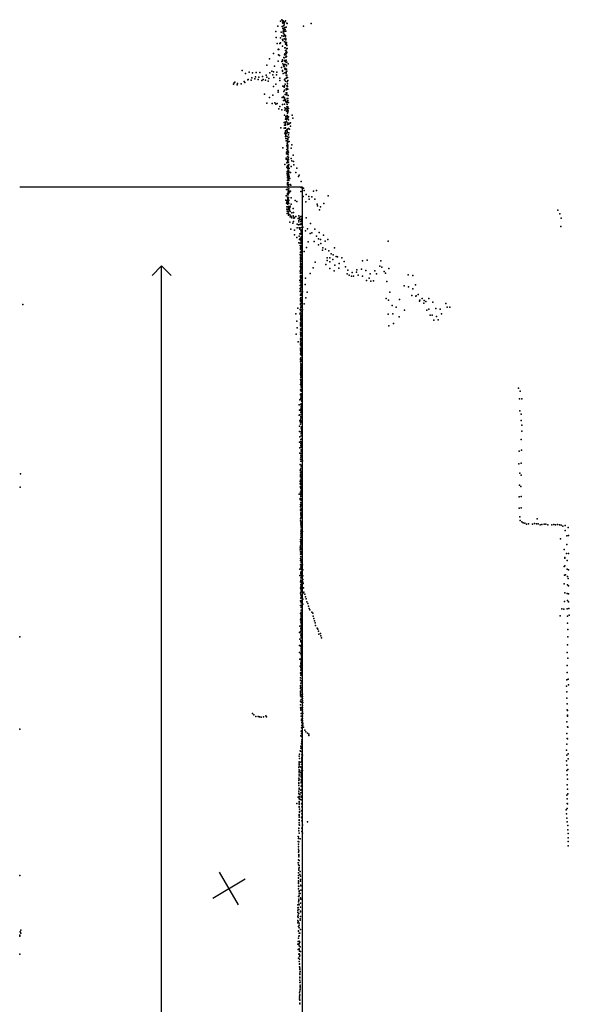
# Model space of a CAD drawing. Header units: millimetres. Extents: x 10845 to 34254, y -43579 to -11665.
# Tile 24 of 28: x 26740 to 32568, y -33070 to -22632. Entities that reach past the tile are written whole.
import ezdxf

# ---------------------------------------------------------------- set-up
doc = ezdxf.new("R2010")
doc.units = ezdxf.units.MM
for name, color, linetype in [('P', 9, 'Continuous'), ('PANOS', 10, 'Continuous'), ('STRUCTS', 4, 'Continuous')]:
    doc.layers.add(name, color=color, linetype=linetype)

msp = doc.modelspace()

# ---------------------------------------------------------------- linework, layer by layer
at = {"layer": 'P'}
for p in [(29504, -22646), (29518, -22632), (29522, -22638), (29533, -22645), (29560, -22643), (29479, -22701), (29522, -22704), (29528, -22659), (29530, -22668), (29530, -22724), (29533, -22723), (29533, -22727), (29535, -22754), (29537, -22655), (29537, -22697), (29540, -22730), (29542, -22742), (29543, -22670), (29546, -22688), (29551, -22656), (29552, -22714), (29554, -22736), (29561, -22755), (29564, -22713), (29571, -22670), (29577, -22671), (29750, -22702), (29830, -22671), (29455, -22758), (29460, -22820), (29505, -22824), (29514, -22765), (29520, -22802), (29526, -22841), (29532, -22851), (29535, -22772), (29537, -22806), (29543, -22785), (29546, -22834), (29548, -22801), (29549, -22758), (29550, -22796), (29554, -22803), (29559, -22799), (29559, -22846), (29560, -22813), (29561, -22834), (29563, -22844), (29470, -22884), (29482, -22948), (29483, -22943), (29487, -22947), (29497, -22884), (29507, -22877), (29528, -22912), (29548, -22867), (29553, -22929), (29554, -22932), (29558, -22870), (29558, -22893), (29560, -22960), (29561, -22881), (29562, -22960), (29569, -22891), (29570, -22874), (29572, -22907), (29572, -22937), (29573, -22905), (29574, -22940), (29575, -22936), (29388, -23048), (29430, -22992), (29486, -23005), (29494, -23012), (29527, -23058), (29541, -23034), (29544, -23036), (29547, -23064), (29549, -23003), (29551, -22994), (29554, -23064), (29561, -22985), (29561, -23029), (29562, -23003), (29562, -23063), (29563, -23066), (29564, -23022), (29565, -23060), (29568, -23023), (29569, -22970), (29570, -22986), (29572, -22979), (29098, -23169), (29361, -23114), (29442, -23124), (29482, -23071), (29517, -23138), (29519, -23076), (29527, -23070), (29528, -23170), (29531, -23100), (29537, -23120), (29540, -23115), (29545, -23132), (29546, -23129), (29548, -23107), (29550, -23152), (29554, -23075), (29555, -23160), (29560, -23148), (29561, -23107), (29566, -23082), (29568, -23122), (29568, -23155), (29574, -23084), (29586, -23099), (29135, -23203), (29158, -23271), (29164, -23266), (29174, -23190), (29196, -23273), (29202, -23247), (29210, -23195), (29234, -23258), (29240, -23239), (29249, -23191), (29270, -23265), (29277, -23240), (29287, -23191), (29308, -23277), (29315, -23235), (29320, -23265), (29345, -23274), (29353, -23221), (29360, -23240), (29383, -23257), (29392, -23197), (29415, -23179), (29424, -23218), (29431, -23184), (29435, -23246), (29462, -23215), (29468, -23189), (29498, -23253), (29525, -23178), (29533, -23203), (29547, -23270), (29550, -23264), (29553, -23195), (29564, -23252), (29565, -23190), (29565, -23191), (29565, -23199), (29567, -23220), (29569, -23179), (29571, -23219), (29572, -23177), (29572, -23244), (29573, -23240), (29579, -23246), (29583, -23275), (29008, -23316), (29014, -23303), (29021, -23295), (29046, -23321), (29051, -23308), (29089, -23311), (29120, -23287), (29126, -23299), (29374, -23285), (29430, -23340), (29455, -23314), (29500, -23278), (29530, -23335), (29545, -23347), (29547, -23378), (29549, -23333), (29554, -23315), (29557, -23284), (29566, -23366), (29568, -23376), (29569, -23369), (29569, -23372), (29573, -23334), (29573, -23360), (29576, -23290), (29576, -23332), (29577, -23334), (29578, -23311), (29579, -23342), (29583, -23370), (29336, -23422), (29390, -23458), (29423, -23433), (29482, -23383), (29482, -23402), (29523, -23457), (29537, -23446), (29537, -23456), (29542, -23394), (29547, -23461), (29550, -23474), (29554, -23424), (29557, -23483), (29565, -23407), (29570, -23427), (29571, -23407), (29572, -23423), (29576, -23468), (29585, -23467), (29588, -23437), (29361, -23518), (29416, -23519), (29444, -23515), (29455, -23526), (29471, -23522), (29488, -23578), (29498, -23553), (29518, -23587), (29526, -23532), (29537, -23489), (29549, -23528), (29552, -23565), (29555, -23489), (29557, -23497), (29563, -23578), (29566, -23498), (29567, -23506), (29571, -23557), (29574, -23512), (29575, -23530), (29575, -23575), (29576, -23530), (29577, -23499), (29577, -23531), (29578, -23584), (29579, -23582), (29580, -23562), (29582, -23557), (29585, -23488), (29589, -23510), (29591, -23572), (29549, -23645), (29553, -23591), (29559, -23686), (29562, -23659), (29563, -23676), (29567, -23678), (29569, -23601), (29569, -23691), (29571, -23685), (29576, -23592), (29576, -23647), (29576, -23652), (29577, -23593), (29577, -23654), (29578, -23623), (29579, -23620), (29580, -23670), (29583, -23611), (29583, -23658), (29584, -23676), (29588, -23597), (29590, -23662), (29590, -23694), (29630, -23645), (29636, -23677), (29510, -23777), (29544, -23782), (29546, -23723), (29548, -23751), (29554, -23777), (29555, -23717), (29555, -23748), (29555, -23778), (29559, -23733), (29560, -23751), (29560, -23777), (29560, -23781), (29561, -23720), (29569, -23713), (29574, -23799), (29578, -23742), (29580, -23791), (29582, -23727), (29590, -23785), (29593, -23741), (29600, -23793), (29603, -23729), (29610, -23725), (29613, -23760), (29551, -23835), (29557, -23823), (29558, -23809), (29558, -23849), (29559, -23870), (29560, -23810), (29560, -23837), (29563, -23865), (29563, -23892), (29570, -23839), (29575, -23813), (29576, -23870), (29578, -23893), (29579, -23829), (29583, -23891), (29583, -23901), (29589, -23853), (29593, -23832), (29594, -23877), (29530, -23991), (29567, -23917), (29571, -23915), (29573, -23913), (29573, -23964), (29575, -23941), (29575, -23961), (29577, -23979), (29578, -23966), (29581, -23953), (29582, -23932), (29582, -23974), (29584, -23992), (29584, -23994), (29585, -23962), (29588, -23922), (29599, -23925), (29620, -23995), (29627, -23957), (29566, -24100), (29566, -24110), (29569, -24035), (29570, -24055), (29571, -24054), (29572, -24009), (29579, -24027), (29580, -24086), (29581, -24109), (29582, -24020), (29583, -24014), (29583, -24024), (29584, -24046), (29584, -24054), (29586, -24065), (29588, -24107), (29589, -24036), (29590, -24090), (29620, -24102), (29641, -24068), (29550, -24168), (29573, -24194), (29574, -24148), (29578, -24132), (29579, -24205), (29580, -24116), (29580, -24183), (29582, -24209), (29583, -24147), (29583, -24188), (29584, -24197), (29586, -24176), (29589, -24117), (29591, -24113), (29591, -24178), (29592, -24142), (29592, -24196), (29593, -24168), (29596, -24210), (29617, -24190), (29626, -24128), (29645, -24134), (29648, -24171), (29678, -24207), (29575, -24267), (29576, -24242), (29576, -24258), (29579, -24305), (29580, -24240), (29580, -24282), (29580, -24308), (29581, -24289), (29586, -24226), (29587, -24301), (29591, -24258), (29592, -24231), (29592, -24271), (29593, -24280), (29594, -24241), (29594, -24282), (29595, -24248), (29595, -24307), (29596, -24294), (29606, -24317), (29610, -24253), (29668, -24251), (29697, -24296), (29704, -24280), (29578, -24335), (29580, -24371), (29580, -24382), (29581, -24336), (29581, -24360), (29585, -24382), (29585, -24408), (29588, -24332), (29588, -24363), (29590, -24323), (29590, -24395), (29592, -24329), (29592, -24382), (29593, -24336), (29608, -24379), (29616, -24386), (29725, -24348), (29725, -24411), (29751, -24418), (29565, -24498), (29569, -24433), (29579, -24476), (29579, -24487), (29581, -24512), (29583, -24430), (29583, -24434), (29583, -24524), (29585, -24525), (29587, -24458), (29588, -24487), (29589, -24518), (29591, -24522), (29592, -24456), (29593, -24448), (29594, -24426), (29595, -24470), (29603, -24456), (29611, -24450), (29620, -24520), (29721, -24455), (29747, -24505), (29755, -24444), (29777, -24486), (29806, -24506), (29838, -24511), (29854, -24449), (29886, -24443), (30011, -24499), (29562, -24544), (29568, -24577), (29572, -24550), (29574, -24568), (29574, -24615), (29579, -24588), (29580, -24616), (29581, -24570), (29584, -24535), (29586, -24540), (29586, -24560), (29587, -24619), (29589, -24573), (29592, -24540), (29592, -24611), (29592, -24632), (29594, -24580), (29595, -24549), (29595, -24625), (29604, -24623), (29609, -24609), (29620, -24586), (29640, -24633), (29661, -24550), (29678, -24559), (29774, -24563), (29810, -24536), (29868, -24533), (29893, -24589), (29898, -24607), (29929, -24616), (29966, -24579), (29573, -24640), (29575, -24663), (29577, -24686), (29584, -24643), (29586, -24667), (29586, -24668), (29589, -24706), (29592, -24688), (29594, -24640), (29600, -24642), (29600, -24655), (29606, -24701), (29608, -24721), (29609, -24666), (29614, -24714), (29621, -24724), (29624, -24733), (29625, -24681), (29640, -24710), (29643, -24677), (29643, -24718), (29647, -24735), (29653, -24733), (29669, -24717), (29699, -24713), (29706, -24729), (29721, -24719), (29729, -24718), (29731, -24739), (29778, -24733), (29919, -24647), (32446, -24653), (32467, -24689), (32483, -24736), (29604, -24780), (29638, -24790), (29643, -24773), (29681, -24838), (29684, -24798), (29692, -24740), (29697, -24807), (29699, -24760), (29700, -24776), (29703, -24839), (29709, -24804), (29710, -24746), (29715, -24839), (29720, -24802), (29722, -24751), (29722, -24771), (29725, -24791), (29728, -24765), (29730, -24836), (29744, -24832), (29823, -24794), (32478, -24823), (29615, -24852), (29654, -24864), (29654, -24913), (29679, -24941), (29704, -24927), (29710, -24901), (29712, -24853), (29722, -24864), (29723, -24873), (29723, -24937), (29724, -24909), (29725, -24891), (29725, -24905), (29725, -24941), (29726, -24943), (29727, -24910), (29728, -24885), (29728, -24934), (29732, -24859), (29770, -24872), (29792, -24850), (29819, -24900), (29838, -24892), (29869, -24854), (29886, -24927), (29915, -24889), (29963, -24915), (29700, -24998), (29707, -24962), (29713, -24951), (29714, -25001), (29715, -25025), (29716, -25051), (29719, -25000), (29720, -25033), (29721, -25038), (29722, -24969), (29723, -25006), (29725, -24990), (29725, -25039), (29726, -24959), (29726, -24982), (29727, -25008), (29727, -25029), (29728, -24957), (29729, -25052), (29781, -25048), (29799, -24988), (29861, -24985), (29908, -25018), (29909, -24955), (29931, -24962), (29932, -25004), (29955, -25052), (29979, -24981), (30008, -24964), (30077, -25052), (30646, -24981), (29715, -25121), (29717, -25149), (29718, -25101), (29719, -25064), (29719, -25097), (29719, -25128), (29719, -25150), (29720, -25125), (29723, -25088), (29723, -25137), (29726, -25100), (29726, -25156), (29728, -25076), (29728, -25136), (29734, -25057), (29736, -25111), (29755, -25088), (29951, -25074), (29984, -25065), (30019, -25081), (30030, -25156), (30043, -25115), (30063, -25126), (30097, -25141), (30110, -25146), (30157, -25156), (29714, -25248), (29716, -25192), (29717, -25224), (29718, -25199), (29718, -25257), (29719, -25161), (29719, -25181), (29719, -25186), (29720, -25171), (29720, -25241), (29721, -25217), (29722, -25194), (29722, -25252), (29727, -25224), (29730, -25174), (29873, -25203), (29986, -25226), (30000, -25157), (30000, -25184), (30027, -25199), (30062, -25173), (30080, -25235), (30129, -25218), (30180, -25194), (30195, -25251), (30374, -25187), (30423, -25182), (30560, -25244), (30571, -25187), (30580, -25255), (29715, -25298), (29716, -25353), (29717, -25321), (29717, -25349), (29718, -25309), (29719, -25289), (29719, -25364), (29720, -25273), (29721, -25286), (29722, -25353), (29725, -25348), (29726, -25262), (29729, -25308), (29730, -25358), (29735, -25327), (29821, -25321), (29853, -25264), (30030, -25271), (30075, -25293), (30125, -25266), (30213, -25328), (30220, -25286), (30233, -25342), (30259, -25351), (30265, -25313), (30279, -25351), (30313, -25307), (30315, -25283), (30330, -25340), (30366, -25276), (30375, -25350), (30411, -25292), (30455, -25327), (30507, -25294), (30524, -25325), (30603, -25302), (30620, -25320), (30654, -25268), (30859, -25337), (30907, -25344), (29711, -25397), (29714, -25450), (29716, -25385), (29716, -25449), (29717, -25418), (29720, -25421), (29720, -25444), (29721, -25398), (29723, -25375), (29723, -25438), (29724, -25466), (29726, -25408), (29729, -25446), (29730, -25460), (29732, -25417), (29766, -25439), (29769, -25371), (30417, -25396), (30447, -25372), (30464, -25403), (30491, -25399), (30634, -25409), (30816, -25455), (30863, -25465), (30937, -25442), (29713, -25515), (29715, -25483), (29718, -25478), (29718, -25548), (29719, -25501), (29719, -25552), (29721, -25488), (29721, -25488), (29721, -25511), (29723, -25541), (29725, -25532), (29725, -25554), (29726, -25536), (29738, -25518), (29790, -25519), (30665, -25519), (30897, -25555), (30908, -25485), (30940, -25563), (30944, -25558), (30966, -25547), (26772, -25651), (29716, -25653), (29717, -25646), (29718, -25589), (29718, -25602), (29719, -25614), (29721, -25582), (29721, -25599), (29721, -25621), (29721, -25642), (29721, -25643), (29722, -25577), (29725, -25664), (29727, -25634), (29735, -25608), (29756, -25646), (29773, -25582), (30627, -25588), (30650, -25606), (30689, -25662), (30768, -25597), (30979, -25615), (30984, -25605), (31006, -25587), (31024, -25637), (31028, -25608), (31047, -25621), (31080, -25588), (31120, -25626), (31259, -25642), (31300, -25678), (29668, -25750), (29690, -25690), (29714, -25704), (29714, -25755), (29715, -25745), (29717, -25713), (29720, -25680), (29721, -25687), (29721, -25780), (29722, -25773), (29723, -25708), (29724, -25751), (29726, -25728), (29731, -25768), (29738, -25708), (30648, -25753), (30695, -25752), (30732, -25681), (30822, -25710), (31057, -25713), (31080, -25701), (31094, -25764), (31114, -25763), (31154, -25693), (31158, -25778), (31200, -25700), (31212, -25750), (31274, -25680), (29679, -25827), (29716, -25807), (29716, -25860), (29717, -25879), (29719, -25845), (29721, -25794), (29721, -25813), (29721, -25816), (29721, -25837), (29721, -25880), (29723, -25858), (29726, -25867), (29727, -25829), (29728, -25871), (29731, -25819), (29737, -25804), (30654, -25878), (30705, -25854), (30763, -25783), (31130, -25818), (31178, -25813), (29673, -25966), (29682, -25899), (29716, -25913), (29717, -25912), (29718, -25966), (29719, -25944), (29720, -25945), (29720, -25975), (29721, -25954), (29721, -25965), (29721, -25987), (29722, -25921), (29722, -25922), (29722, -25979), (29724, -25982), (29726, -25904), (29726, -25922), (29729, -25976), (29737, -25901), (29693, -26046), (29716, -26070), (29718, -26018), (29719, -26017), (29719, -26046), (29719, -26080), (29721, -26007), (29722, -26028), (29723, -26013), (29725, -26061), (29725, -26092), (29726, -26049), (29726, -26070), (29726, -26080), (29729, -26028), (29718, -26114), (29718, -26123), (29719, -26135), (29719, -26176), (29720, -26148), (29720, -26155), (29720, -26176), (29720, -26182), (29720, -26184), (29723, -26115), (29723, -26124), (29725, -26168), (29728, -26134), (29731, -26196), (29733, -26097), (29717, -26229), (29719, -26239), (29719, -26259), (29720, -26284), (29721, -26217), (29721, -26280), (29721, -26301), (29722, -26216), (29722, -26285), (29724, -26249), (29724, -26251), (29726, -26294), (29729, -26237), (29734, -26304), (29717, -26391), (29719, -26387), (29720, -26319), (29720, -26322), (29720, -26363), (29721, -26338), (29721, -26354), (29721, -26372), (29721, -26384), (29721, -26405), (29723, -26352), (29723, -26386), (29724, -26335), (29724, -26347), (29727, -26319), (29727, -26404), (29728, -26385), (29733, -26406), (29717, -26445), (29717, -26500), (29720, -26458), (29721, -26475), (29722, -26423), (29722, -26426), (29722, -26446), (29722, -26491), (29724, -26493), (29724, -26512), (29725, -26467), (29725, -26487), (29725, -26508), (29726, -26458), (29727, -26446), (29728, -26458), (29716, -26609), (29718, -26601), (29719, -26555), (29724, -26529), (29724, -26570), (29724, -26598), (29724, -26612), (29725, -26528), (29725, -26564), (29725, -26597), (29726, -26549), (29728, -26557), (29729, -26556), (29730, -26571), (29734, -26515), (32030, -26540), (32046, -26569), (29705, -26714), (29709, -26661), (29716, -26654), (29720, -26713), (29722, -26644), (29722, -26655), (29724, -26622), (29724, -26632), (29724, -26715), (29725, -26634), (29725, -26705), (29726, -26713), (29728, -26652), (29728, -26672), (29729, -26671), (29729, -26706), (29730, -26681), (29731, -26618), (29731, -26639), (32041, -26653), (32065, -26653), (29705, -26826), (29707, -26771), (29712, -26820), (29716, -26765), (29720, -26760), (29720, -26775), (29721, -26795), (29723, -26754), (29723, -26787), (29724, -26734), (29725, -26776), (29726, -26740), (29727, -26777), (29729, -26792), (29729, -26813), (29730, -26737), (29730, -26742), (32045, -26778), (32057, -26813), (29711, -26885), (29717, -26919), (29718, -26899), (29719, -26873), (29722, -26837), (29722, -26857), (29722, -26878), (29724, -26902), (29726, -26847), (29728, -26885), (29729, -26835), (29733, -26851), (32056, -26881), (32063, -26931), (29708, -26940), (29708, -26997), (29724, -26959), (29724, -26961), (29724, -27017), (29725, -27022), (29726, -27001), (29727, -26998), (29728, -26981), (29729, -26948), (32063, -26995), (29706, -27111), (29710, -27055), (29720, -27104), (29721, -27125), (29722, -27084), (29724, -27043), (29724, -27111), (29725, -27132), (29731, -27077), (29736, -27073), (32057, -27083), (29709, -27229), (29711, -27172), (29718, -27167), (29720, -27229), (29721, -27145), (29721, -27228), (29723, -27208), (29724, -27167), (29725, -27160), (29725, -27228), (29726, -27191), (29737, -27191), (32037, -27206), (32061, -27197), (29713, -27348), (29716, -27291), (29722, -27249), (29722, -27270), (29722, -27312), (29723, -27290), (29728, -27250), (29729, -27264), (29731, -27311), (29738, -27310), (32033, -27342), (32058, -27332), (26747, -27447), (29714, -27408), (29717, -27436), (29719, -27415), (29722, -27395), (29723, -27353), (29723, -27374), (29728, -27428), (29729, -27451), (29731, -27369), (29732, -27420), (29735, -27364), (32042, -27438), (29714, -27527), (29715, -27551), (29716, -27468), (29717, -27456), (29718, -27514), (29719, -27478), (29721, -27541), (29723, -27499), (29723, -27520), (29724, -27525), (29725, -27526), (29725, -27545), (29727, -27480), (29729, -27488), (29730, -27472), (29730, -27495), (32056, -27459), (26744, -27588), (29716, -27647), (29717, -27581), (29717, -27588), (29717, -27591), (29718, -27642), (29718, -27649), (29720, -27603), (29721, -27561), (29721, -27583), (29722, -27645), (29723, -27598), (29723, -27625), (29723, -27633), (29725, -27604), (29725, -27650), (29727, -27576), (32041, -27566), (32055, -27580), (29705, -27663), (29715, -27708), (29715, -27720), (29719, -27709), (29720, -27750), (29721, -27688), (29721, -27709), (29722, -27667), (29722, -27672), (29722, -27715), (29723, -27731), (29724, -27666), (29724, -27725), (29727, -27719), (32037, -27691), (32058, -27687), (29716, -27831), (29718, -27772), (29718, -27794), (29718, -27797), (29719, -27771), (29719, -27828), (29720, -27788), (29720, -27827), (29720, -27834), (29720, -27868), (29722, -27786), (29722, -27838), (29722, -27859), (29724, -27767), (29724, -27813), (29725, -27817), (29726, -27838), (29730, -27786), (32036, -27809), (32056, -27808), (29719, -27924), (29719, -27945), (29720, -27881), (29720, -27885), (29720, -27967), (29721, -27969), (29722, -27913), (29723, -27874), (29723, -27896), (29724, -27911), (29724, -27970), (29725, -27958), (29727, -27952), (29727, -27962), (29734, -27918), (32042, -27904), (32048, -27942), (32064, -27954), (32079, -27966), (32098, -27971), (32198, -27974), (32228, -27922), (29722, -27989), (29722, -28056), (29723, -27997), (29723, -28033), (29723, -28073), (29723, -28077), (29724, -28012), (29725, -28056), (29726, -28071), (29727, -27994), (29727, -28040), (29739, -28057), (32115, -27979), (32137, -27976), (32177, -27979), (32219, -27978), (32238, -27978), (32258, -27986), (32277, -27982), (32301, -27980), (32320, -27979), (32340, -27986), (32381, -27986), (32403, -27982), (32423, -27986), (32444, -27982), (32465, -27987), (32483, -27991), (32500, -28002), (32523, -28047), (32524, -27994), (32556, -28017), (29719, -28142), (29719, -28165), (29720, -28121), (29720, -28172), (29721, -28144), (29722, -28084), (29724, -28099), (29724, -28114), (29726, -28080), (29726, -28122), (29726, -28156), (29731, -28173), (32475, -28136), (32540, -28104), (32560, -28099), (29715, -28230), (29715, -28252), (29717, -28221), (29717, -28275), (29718, -28209), (29721, -28187), (29722, -28222), (29722, -28241), (29723, -28239), (29723, -28281), (29726, -28199), (29726, -28271), (29727, -28248), (32514, -28247), (32542, -28194), (29718, -28344), (29719, -28299), (29719, -28367), (29720, -28322), (29722, -28295), (29722, -28365), (29723, -28383), (29724, -28293), (29724, -28390), (29726, -28325), (29726, -28354), (29728, -28299), (29728, -28368), (29731, -28293), (32520, -28332), (32522, -28341), (32539, -28290), (32547, -28367), (32559, -28290), (29710, -28458), (29719, -28412), (29721, -28435), (29722, -28493), (29724, -28447), (29724, -28459), (29725, -28429), (29725, -28482), (29727, -28461), (29728, -28411), (29728, -28454), (29738, -28412), (29742, -28464), (32513, -28428), (32519, -28423), (32545, -28459), (32560, -28466), (29712, -28524), (29717, -28593), (29720, -28504), (29720, -28526), (29721, -28550), (29722, -28574), (29722, -28581), (29723, -28502), (29723, -28516), (29723, -28597), (29725, -28591), (29726, -28581), (29727, -28504), (29727, -28533), (29727, -28539), (29732, -28554), (29741, -28566), (29743, -28529), (29743, -28595), (32517, -28521), (32528, -28519), (32550, -28536), (32557, -28557), (29718, -28660), (29720, -28665), (29722, -28621), (29722, -28644), (29722, -28702), (29723, -28661), (29724, -28634), (29724, -28678), (29724, -28681), (29725, -28645), (29726, -28669), (29727, -28626), (29727, -28694), (29730, -28618), (29741, -28660), (29745, -28609), (29750, -28654), (29753, -28700), (32514, -28612), (32549, -28623), (32561, -28633), (29718, -28794), (29719, -28710), (29720, -28729), (29722, -28764), (29722, -28801), (29723, -28757), (29724, -28788), (29725, -28741), (29725, -28757), (29727, -28749), (29742, -28716), (29742, -28777), (29762, -28724), (29770, -28749), (29778, -28772), (29785, -28802), (32518, -28799), (32521, -28708), (32546, -28716), (32549, -28791), (32559, -28720), (32559, -28805), (29719, -28843), (29723, -28813), (29723, -28863), (29723, -28865), (29723, -28912), (29724, -28892), (29726, -28813), (29727, -28854), (29728, -28839), (29729, -28912), (29730, -28864), (29732, -28889), (29742, -28830), (29794, -28820), (29801, -28849), (29808, -28873), (29817, -28888), (29839, -28913), (32487, -28877), (32510, -28880), (32546, -28879), (32564, -28875), (29716, -28996), (29717, -28929), (29720, -28981), (29722, -29018), (29723, -28963), (29724, -28938), (29724, -28951), (29724, -29007), (29725, -28950), (29726, -28936), (29726, -28997), (29728, -28986), (29728, -29011), (29729, -28961), (29849, -28924), (29853, -28957), (29859, -28981), (29865, -29006), (32470, -28952), (32549, -28954), (32568, -28945), (29712, -29062), (29718, -29118), (29721, -29086), (29723, -29028), (29723, -29075), (29724, -29058), (29725, -29100), (29726, -29060), (29727, -29089), (29727, -29111), (29728, -29036), (29728, -29045), (29729, -29087), (29872, -29027), (29877, -29056), (29895, -29081), (29903, -29095), (29910, -29116), (32550, -29028), (32554, -29098), (26740, -29175), (29708, -29128), (29710, -29200), (29720, -29225), (29721, -29156), (29721, -29214), (29723, -29168), (29724, -29182), (29725, -29135), (29725, -29145), (29725, -29184), (29726, -29161), (29727, -29151), (29727, -29222), (29728, -29139), (29728, -29214), (29730, -29189), (29731, -29178), (29913, -29145), (29929, -29140), (29933, -29163), (29939, -29185), (32554, -29175), (29708, -29268), (29720, -29277), (29723, -29263), (29724, -29311), (29725, -29230), (29726, -29279), (29726, -29299), (29726, -29327), (29730, -29253), (29730, -29293), (29730, -29320), (29733, -29242), (29733, -29269), (29733, -29295), (32550, -29258), (29708, -29339), (29712, -29413), (29722, -29350), (29722, -29356), (29723, -29421), (29724, -29359), (29725, -29408), (29728, -29371), (29728, -29372), (29728, -29397), (29729, -29334), (29729, -29378), (29729, -29404), (29729, -29425), (29730, -29346), (29730, -29373), (29730, -29428), (29733, -29429), (32544, -29341), (32552, -29400), (29715, -29486), (29720, -29501), (29721, -29454), (29721, -29461), (29721, -29492), (29721, -29528), (29724, -29440), (29724, -29475), (29724, -29513), (29725, -29449), (29727, -29474), (29727, -29507), (29729, -29525), (29731, -29536), (29732, -29468), (29734, -29498), (32547, -29479), (29716, -29559), (29719, -29610), (29719, -29634), (29720, -29556), (29721, -29552), (29721, -29582), (29722, -29639), (29724, -29585), (29725, -29572), (29726, -29569), (29726, -29642), (29729, -29574), (29733, -29563), (29736, -29588), (29736, -29618), (32541, -29630), (32545, -29554), (32555, -29622), (29717, -29692), (29717, -29705), (29719, -29721), (29721, -29666), (29724, -29713), (29729, -29735), (29732, -29664), (29734, -29682), (29735, -29707), (29736, -29648), (29736, -29733), (32539, -29697), (32559, -29683), (29717, -29762), (29717, -29781), (29719, -29750), (29719, -29779), (29719, -29801), (29723, -29810), (29724, -29840), (29725, -29789), (29736, -29760), (29738, -29781), (29739, -29808), (29740, -29829), (29740, -29850), (32543, -29758), (32543, -29825), (29717, -29929), (29718, -29855), (29719, -29894), (29720, -29953), (29721, -29924), (29721, -29937), (29724, -29869), (29740, -29901), (29740, -29924), (29740, -29948), (29742, -29872), (32544, -29885), (32545, -29947), (32549, -29957), (29208, -29988), (29222, -30002), (29243, -30019), (29268, -30019), (29283, -30024), (29299, -30026), (29324, -30022), (29351, -30012), (29357, -30021), (29725, -29986), (29726, -30017), (29727, -30049), (29727, -30060), (29738, -30041), (29738, -30062), (29740, -29970), (29740, -30016), (29742, -29987), (32548, -30006), (32550, -30016), (26740, -30155), (29728, -30140), (29733, -30083), (29733, -30113), (29739, -30078), (29742, -30094), (29743, -30110), (29751, -30133), (29764, -30163), (32541, -30077), (32548, -30127), (32553, -30134), (29721, -30224), (29726, -30176), (29728, -30171), (29728, -30183), (29728, -30202), (29728, -30233), (29732, -30268), (29773, -30180), (29792, -30196), (29805, -30207), (29807, -30220), (32541, -30198), (32544, -30254), (32549, -30256), (29721, -30333), (29721, -30356), (29727, -30306), (29730, -30286), (29730, -30341), (29733, -30300), (29733, -30311), (29733, -30363), (29735, -30332), (32543, -30313), (29705, -30440), (29707, -30464), (29708, -30420), (29715, -30384), (29716, -30385), (29729, -30392), (29730, -30452), (29731, -30478), (29732, -30460), (29733, -30427), (29734, -30408), (29739, -30428), (32539, -30376), (32541, -30430), (32556, -30415), (32556, -30469), (29701, -30560), (29702, -30545), (29703, -30584), (29704, -30529), (29705, -30499), (29705, -30513), (29722, -30502), (29722, -30553), (29724, -30560), (29727, -30529), (29728, -30499), (29732, -30526), (29732, -30568), (29733, -30493), (29733, -30560), (32538, -30489), (32543, -30535), (32554, -30581), (29701, -30672), (29702, -30597), (29702, -30647), (29702, -30682), (29703, -30608), (29704, -30632), (29721, -30614), (29724, -30596), (29724, -30642), (29724, -30688), (29725, -30636), (29725, -30655), (29728, -30588), (29728, -30624), (29729, -30667), (29731, -30592), (29733, -30665), (29740, -30591), (32543, -30590), (32547, -30636), (32549, -30685), (29699, -30721), (29700, -30731), (29701, -30697), (29701, -30750), (29702, -30780), (29703, -30788), (29704, -30779), (29723, -30757), (29724, -30724), (29725, -30716), (29727, -30761), (29728, -30701), (29732, -30746), (29735, -30710), (32546, -30742), (32549, -30790), (29692, -30875), (29699, -30832), (29700, -30840), (29701, -30812), (29702, -30884), (29703, -30892), (29704, -30866), (29710, -30897), (29711, -30845), (29720, -30801), (29722, -30827), (29724, -30794), (29725, -30865), (29725, -30873), (29727, -30824), (32541, -30852), (32547, -30893), (32553, -30840), (29678, -30943), (29702, -30920), (29705, -30933), (29705, -30950), (29705, -30974), (29705, -30982), (29726, -30901), (29727, -30946), (29730, -30941), (29730, -30977), (32546, -30996), (32547, -30942), (32549, -30944), (29703, -31057), (29704, -31085), (29705, -31070), (29706, -31003), (29707, -31025), (29707, -31034), (29728, -31020), (29729, -31087), (29730, -31095), (29731, -31015), (29732, -31052), (32536, -31007), (32538, -31052), (32540, -31096), (29700, -31203), (29700, -31208), (29702, -31146), (29703, -31114), (29703, -31120), (29705, -31169), (29706, -31173), (29732, -31204), (29733, -31127), (29738, -31169), (29738, -31170), (29792, -31135), (32545, -31137), (32551, -31174), (29694, -31291), (29695, -31295), (29697, -31314), (29701, -31231), (29703, -31256), (29731, -31239), (29739, -31255), (32551, -31220), (32555, -31260), (32555, -31304), (29694, -31345), (29695, -31372), (29696, -31400), (29698, -31399), (29700, -31347), (29715, -31317), (32555, -31392), (32557, -31345), (29696, -31427), (29696, -31457), (29699, -31492), (29699, -31508), (29700, -31443), (29700, -31481), (29693, -31572), (29695, -31569), (29697, -31593), (29698, -31537), (29702, -31547), (29702, -31620), (29704, -31598), (26741, -31706), (29696, -31678), (29697, -31705), (29698, -31729), (29699, -31633), (29700, -31650), (29711, -31696), (29715, -31664), (29716, -31713), (29697, -31733), (29698, -31762), (29698, -31775), (29698, -31789), (29698, -31818), (29701, -31821), (29718, -31747), (29718, -31806), (29719, -31765), (29720, -31813), (29697, -31928), (29698, -31846), (29702, -31869), (29702, -31898), (29703, -31922), (29704, -31878), (29714, -31894), (29721, -31860), (29689, -32016), (29692, -32043), (29698, -31983), (29701, -31956), (29701, -31970), (29701, -32009), (29703, -32016), (29717, -32042), (29718, -31942), (29718, -31999), (29721, -31956), (29688, -32072), (29689, -32046), (29689, -32097), (29691, -32094), (29691, -32141), (29692, -32124), (29699, -32109), (29701, -32065), (29717, -32082), (29717, -32090), (29718, -32140), (29690, -32206), (29691, -32183), (29693, -32192), (29694, -32151), (29698, -32244), (29702, -32233), (29704, -32211), (29714, -32166), (29715, -32179), (26742, -32348), (26743, -32338), (26745, -32301), (26751, -32284), (26752, -32315), (29697, -32290), (29698, -32295), (29701, -32347), (29702, -32258), (29702, -32316), (29703, -32345), (29710, -32316), (29716, -32278), (29691, -32434), (29693, -32406), (29697, -32369), (29700, -32438), (29702, -32424), (29704, -32400), (29704, -32452), (29710, -32410), (29714, -32461), (26741, -32538), (29692, -32488), (29699, -32540), (29703, -32491), (29705, -32482), (29705, -32534), (29707, -32506), (29708, -32562), (29710, -32551), (29716, -32510), (29698, -32581), (29705, -32617), (29706, -32591), (29708, -32642), (29708, -32644), (29708, -32672), (29709, -32688), (29711, -32754), (29712, -32700), (29712, -32740), (29713, -32723), (29711, -32788), (29711, -32814), (29711, -32839), (29712, -32781), (29713, -32836), (29715, -32866), (29706, -32984), (29708, -32948), (29709, -32971), (29712, -32932), (29713, -32882), (29713, -32894), (29713, -32912), (29708, -33002), (29708, -33015), (29709, -33028), (29711, -33066), (29712, -33057)]:
    msp.add_point(p, dxfattribs=at)
at = {"layer": 'PANOS'}
for points in [[(29061.1, -32015.2), (28857.7, -31670.7)], [(28787.2, -31944.7), (29131.6, -31741.3)]]:
    msp.add_lwpolyline(points, dxfattribs=at)
at = {"layer": 'STRUCTS'}
for points in [[(26739.8, -24403), (29737, -24403)], [(29737, -24403), (29737, -38252.4)], [(28244.8, -25241.2), (28143.2, -25342.8)], [(28244.8, -37395.2), (28244.8, -25241.2)], [(28244.8, -25241.2), (28346.4, -25342.8)]]:
    msp.add_lwpolyline(points, dxfattribs=at)

doc.saveas('drawing.dxf')
